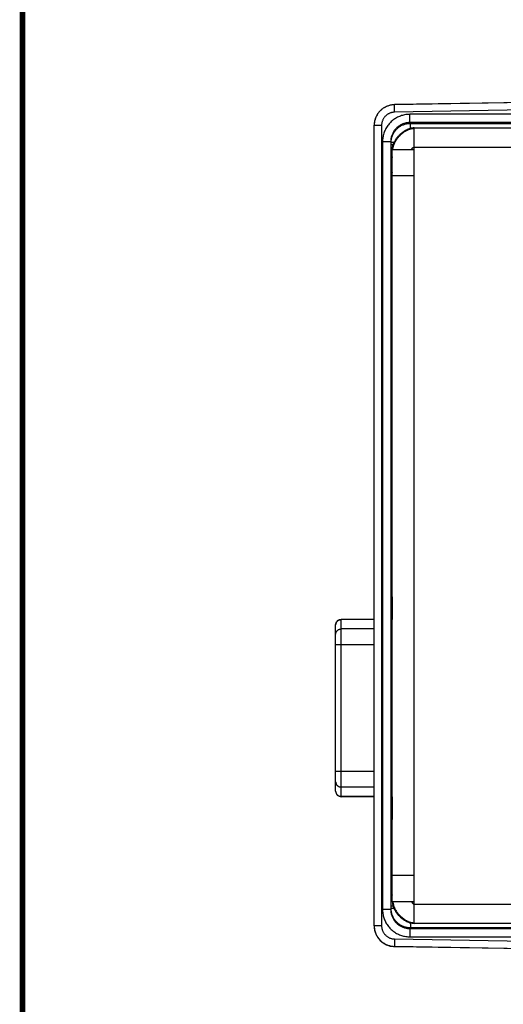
# Model space of a CAD drawing. Header units: inches. Extents: x 0.2 to 16.8, y 0.1 to 10.8.
# Tile 2 of 24: x 0.2 to 2, y 2.1 to 5.7. Entities that reach past the tile are written whole.
import ezdxf

# ---------------------------------------------------------------- set-up
doc = ezdxf.new("R2010")
doc.units = ezdxf.units.IN
doc.header["$LTSCALE"] = 0.935
doc.header["$MEASUREMENT"] = 0
doc.layers.get('0').update_dxf_attribs({"linetype": 'CONTINUOUS'})

msp = doc.modelspace()

# ---------------------------------------------------------------- linework, layer by layer
at = {"color": 7, "linetype": 'CONTINUOUS'}
for p, q in [((3.1516, 5.3903), (1.6021, 5.3633)), ((3.1516, 5.3898), (1.6021, 5.3627)), ((1.6021, 5.3627), (1.6021, 5.3633)), ((1.6026, 5.3357), (1.6021, 5.3627)), ((3.2023, 5.3637), (1.6026, 5.3357)), ((1.6586, 5.2981), (1.6586, 5.3281)), ((3.2069, 5.3281), (1.6586, 5.3281)), ((1.5284, 2.3767), (1.5284, 5.2883)), ((1.5554, 5.2877), (1.5284, 5.2877)), ((1.5554, 5.2877), (1.5554, 2.3773)), ((1.6586, 5.2981), (1.6601, 5.2952)), ((3.2069, 5.2981), (1.6586, 5.2981)), ((1.6601, 5.2771), (1.6601, 5.2952)), ((1.6601, 5.2952), (3.5428, 5.2952)), ((1.6744, 2.386), (1.6744, 5.279)), ((1.6744, 5.279), (3.5694, 5.279)), ((1.6744, 5.279), (1.6744, 5.279)), ((1.5587, 5.2281), (1.5587, 2.4369)), ((1.5887, 5.2281), (1.5587, 5.2281)), ((1.5887, 5.2281), (1.5887, 2.4369)), ((1.5887, 5.2281), (1.5901, 5.2253)), ((1.5901, 5.2166), (1.5901, 5.2253)), ((1.6006, 5.2253), (1.5901, 5.2253)), ((1.5973, 5.2166), (1.5901, 5.2166)), ((1.5944, 2.466), (1.5944, 5.199)), ((1.6744, 5.199), (1.5944, 5.199)), ((1.6744, 5.209), (3.6484, 5.209)), ((1.5905, 5.1666), (1.5921, 5.1634)), ((1.5921, 5.1634), (1.5921, 5.1587)), ((1.5921, 5.1634), (1.5944, 5.1634)), ((1.5921, 5.1587), (1.5944, 5.1587)), ((1.5924, 5.1187), (1.5944, 5.1147)), ((1.6744, 5.104), (1.5944, 5.104)), ((1.5944, 3.7166), (1.592, 3.7186)), ((1.5919, 3.5613), (1.5919, 3.6171)), ((1.5944, 3.6044), (1.5919, 3.6023)), ((1.593, 3.5865), (1.5919, 3.5865)), ((1.593, 3.6031), (1.593, 3.5865)), ((1.5915, 3.5418), (1.5918, 3.5485)), ((1.5931, 3.5735), (1.5919, 3.5735)), ((1.5931, 3.5735), (1.5931, 3.5735)), ((1.4084, 2.8466), (1.4084, 3.4914)), ((1.5284, 3.4914), (1.4084, 3.4914)), ((1.5284, 3.4905), (1.4084, 3.4905)), ((1.5944, 3.4914), (1.5908, 3.4914)), ((1.5944, 3.4905), (1.5908, 3.4905)), ((1.3884, 2.8666), (1.3884, 3.4714)), ((1.5284, 3.4565), (1.4084, 3.4565)), ((1.5944, 3.4565), (1.5906, 3.4565)), ((1.5905, 2.9281), (1.5905, 3.4089)), ((1.5284, 3.3984), (1.3884, 3.3984)), ((1.5944, 3.3984), (1.5905, 3.3984)), ((1.3884, 2.9396), (1.5284, 2.9396)), ((1.5944, 2.9396), (1.5905, 2.9396)), ((1.5284, 2.8815), (1.4084, 2.8815)), ((1.5944, 2.8815), (1.5906, 2.8815)), ((1.5284, 2.8475), (1.4084, 2.8475)), ((1.5284, 2.8466), (1.4084, 2.8466)), ((1.5944, 2.8475), (1.5908, 2.8475)), ((1.5944, 2.8466), (1.5908, 2.8466)), ((1.5918, 2.7885), (1.5915, 2.7951)), ((1.5919, 2.7199), (1.5919, 2.7757)), ((1.5919, 2.7635), (1.5931, 2.7635)), ((1.5931, 2.7635), (1.5931, 2.7635)), ((1.5919, 2.7505), (1.593, 2.7505)), ((1.5944, 2.7326), (1.5919, 2.7347)), ((1.593, 2.7505), (1.593, 2.7338)), ((1.5944, 2.6204), (1.592, 2.6184)), ((1.5918, 2.5463), (1.5944, 2.5516)), ((1.5944, 2.561), (1.6744, 2.561)), ((1.5905, 2.4984), (1.5914, 2.5003)), ((1.5914, 2.5063), (1.5914, 2.5003)), ((1.5914, 2.5063), (1.5944, 2.5063)), ((1.5914, 2.5003), (1.5944, 2.5003)), ((1.5887, 2.4369), (1.5587, 2.4369)), ((1.5887, 2.4369), (1.5901, 2.4397)), ((1.5901, 2.4397), (1.5901, 2.4484)), ((1.5973, 2.4484), (1.5901, 2.4484)), ((1.6006, 2.4397), (1.5901, 2.4397)), ((1.5944, 2.466), (1.6744, 2.466)), ((1.6744, 2.456), (3.6484, 2.456)), ((1.5554, 2.3773), (1.5284, 2.3773)), ((1.6586, 2.3669), (1.6601, 2.3697)), ((1.6586, 2.3669), (1.6586, 2.3369)), ((1.6586, 2.3669), (3.2069, 2.3669)), ((1.6601, 2.388), (1.6601, 2.3697)), ((3.5428, 2.3697), (1.6601, 2.3697)), ((1.6744, 2.386), (1.6744, 2.386)), ((3.5694, 2.386), (1.6744, 2.386)), ((1.6026, 2.3293), (1.6021, 2.3023)), ((1.6026, 2.3293), (3.2023, 2.3013)), ((1.6586, 2.3369), (3.2069, 2.3369)), ((1.6021, 2.3017), (1.6021, 2.3023)), ((1.6021, 2.3023), (3.1516, 2.2752)), ((3.1516, 2.2747), (1.6021, 2.3017))]:
    msp.add_line(p, q, dxfattribs=at)
at = {"color": 7, "linetype": 'CONTINUOUS', "const_width": 0.02}
msp.add_lwpolyline([(0.25, 10.7586), (0.25, 0.2586)], dxfattribs=at)
at = {"color": 7, "linetype": 'CONTINUOUS'}
for points in [[(1.6744, 5.279), (1.6704, 5.2788), (1.6656, 5.2783), (1.6607, 5.2772), (1.6557, 5.2758), (1.6511, 5.2741)], [(1.6511, 2.3909), (1.6539, 2.3898), (1.6583, 2.3884), (1.6626, 2.3873), (1.6669, 2.3865), (1.671, 2.3861), (1.6744, 2.386)]]:
    msp.add_lwpolyline(points, dxfattribs=at)
for centre, radius, start, end in [((1.6034, 5.2883), 0.075, 91, 180), ((1.4084, 3.4714), 0.02, 90, 180), ((1.4084, 2.8666), 0.02, 180, 270), ((1.6034, 2.3767), 0.075, 180, 269)]:
    msp.add_arc(centre, radius, start, end, dxfattribs=at)
for points, knots in [([(1.6021, 5.3627), (1.6, 5.3627), (1.596, 5.3625), (1.5899, 5.3616), (1.5839, 5.3602), (1.578, 5.3584), (1.5723, 5.3561), (1.5668, 5.3533), (1.5616, 5.3501), (1.5567, 5.3465), (1.552, 5.3425), (1.5477, 5.3381), (1.5438, 5.3334), (1.5403, 5.3284), (1.5372, 5.3231), (1.5345, 5.3176), (1.5323, 5.3119), (1.5306, 5.306), (1.5293, 5.3), (1.5286, 5.2941), (1.5284, 5.2902), (1.5284, 5.2883)], [0, 0, 0, 0, 0.05293, 0.105876, 0.15882, 0.211763, 0.264701, 0.317633, 0.370546, 0.423422, 0.47625, 0.529044, 0.581827, 0.63462, 0.687432, 0.74027, 0.793138, 0.84603, 0.89894, 0.95186, 1, 1, 1, 1]), ([(1.6026, 5.3357), (1.6011, 5.3357), (1.5982, 5.3355), (1.5939, 5.3349), (1.5896, 5.3338), (1.5855, 5.3323), (1.5815, 5.3305), (1.5776, 5.3283), (1.574, 5.3258), (1.5707, 5.323), (1.5676, 5.3198), (1.5648, 5.3164), (1.5624, 5.3128), (1.5602, 5.3089), (1.5585, 5.3049), (1.5571, 5.3007), (1.5561, 5.2964), (1.5555, 5.2921), (1.5554, 5.2892), (1.5554, 5.2877)], [0, 0, 0, 0, 0.058096, 0.116691, 0.175615, 0.234702, 0.293785, 0.352761, 0.411689, 0.470648, 0.529632, 0.588581, 0.647489, 0.706432, 0.765467, 0.8245, 0.883375, 0.941933, 1, 1, 1, 1]), ([(1.6586, 5.3281), (1.656, 5.3281), (1.6508, 5.3279), (1.643, 5.327), (1.6353, 5.3254), (1.6278, 5.3233), (1.6204, 5.3206), (1.6132, 5.3173), (1.6064, 5.3134), (1.5998, 5.3091), (1.5936, 5.3042), (1.5879, 5.2989), (1.5825, 5.2931), (1.5777, 5.2869), (1.5733, 5.2804), (1.5695, 5.2735), (1.5662, 5.2664), (1.5634, 5.259), (1.5613, 5.2514), (1.5598, 5.2437), (1.5589, 5.2359), (1.5587, 5.2307), (1.5587, 5.2281)], [0, 0, 0, 0, 0.049643, 0.099552, 0.149625, 0.199762, 0.249863, 0.29989, 0.349889, 0.399902, 0.449936, 0.499981, 0.550027, 0.600063, 0.650077, 0.700081, 0.750118, 0.800229, 0.850374, 0.900451, 0.950359, 1, 1, 1, 1]), ([(1.6586, 5.2981), (1.6567, 5.2981), (1.6529, 5.2979), (1.6471, 5.2972), (1.6414, 5.296), (1.6359, 5.2944), (1.6305, 5.2923), (1.6253, 5.2897), (1.6203, 5.2868), (1.6156, 5.2834), (1.6112, 5.2797), (1.6071, 5.2756), (1.6034, 5.2711), (1.6, 5.2664), (1.597, 5.2615), (1.5945, 5.2562), (1.5924, 5.2509), (1.5907, 5.2453), (1.5895, 5.2396), (1.5888, 5.2339), (1.5887, 5.23), (1.5887, 5.2281)], [0, 0, 0, 0, 0.052628, 0.105253, 0.157876, 0.210499, 0.263121, 0.315742, 0.368363, 0.420985, 0.473608, 0.526234, 0.578861, 0.631492, 0.684125, 0.736762, 0.789403, 0.842048, 0.894695, 0.947345, 1, 1, 1, 1]), ([(1.5901, 5.2253), (1.5901, 5.2272), (1.5902, 5.231), (1.591, 5.2368), (1.5921, 5.2425), (1.5938, 5.248), (1.5959, 5.2534), (1.5984, 5.2586), (1.6014, 5.2636), (1.6048, 5.2683), (1.6085, 5.2727), (1.6126, 5.2768), (1.617, 5.2805), (1.6217, 5.2839), (1.6267, 5.2869), (1.6319, 5.2894), (1.6373, 5.2915), (1.6428, 5.2932), (1.6485, 5.2944), (1.6543, 5.2951), (1.6581, 5.2952), (1.6601, 5.2952)], [0, 0, 0, 0, 0.052654, 0.10533, 0.157996, 0.210643, 0.263265, 0.315854, 0.368413, 0.420951, 0.473479, 0.526019, 0.578595, 0.631219, 0.683881, 0.736561, 0.789247, 0.841936, 0.894627, 0.94732, 1, 1, 1, 1]), ([(1.5944, 5.199), (1.5944, 5.2002), (1.5945, 5.2025), (1.5948, 5.2061), (1.5954, 5.2097), (1.5963, 5.2132), (1.5973, 5.2168), (1.5985, 5.2204), (1.6, 5.2239), (1.6016, 5.2274), (1.6034, 5.2308), (1.6054, 5.2342), (1.6075, 5.2376), (1.6098, 5.2408), (1.6122, 5.244), (1.6148, 5.2472), (1.6175, 5.2502), (1.6203, 5.2531), (1.6232, 5.2559), (1.6262, 5.2586), (1.6294, 5.2612), (1.6326, 5.2636), (1.6358, 5.2659), (1.6392, 5.268), (1.6426, 5.27), (1.646, 5.2718), (1.6489, 5.2731), (1.6506, 5.2739), (1.6511, 5.2741)], [0, 0, 0, 0, 0.035734, 0.071834, 0.108357, 0.145342, 0.182809, 0.220763, 0.259197, 0.298091, 0.337417, 0.377136, 0.417205, 0.457573, 0.498185, 0.538984, 0.579909, 0.620897, 0.661884, 0.702809, 0.743608, 0.78422, 0.824588, 0.864657, 0.904376, 0.943702, 0.982597, 1, 1, 1, 1]), ([(1.5965, 5.199), (1.5965, 5.2001), (1.5966, 5.2024), (1.5971, 5.2057), (1.5978, 5.2091), (1.5986, 5.2125), (1.5997, 5.216), (1.601, 5.2194), (1.6025, 5.2228), (1.6041, 5.2262), (1.6059, 5.2296), (1.6079, 5.2329), (1.61, 5.2362), (1.6123, 5.2394), (1.6147, 5.2425), (1.6172, 5.2456), (1.6198, 5.2486), (1.6226, 5.2515), (1.6254, 5.2543), (1.6284, 5.2569), (1.6314, 5.2595), (1.6345, 5.2619), (1.6376, 5.2642), (1.6409, 5.2663), (1.6441, 5.2682), (1.6474, 5.27), (1.6508, 5.2716), (1.6542, 5.273), (1.6575, 5.2742), (1.6609, 5.2752), (1.6643, 5.276), (1.6677, 5.2765), (1.6711, 5.2768), (1.6733, 5.2769), (1.6744, 5.2769)], [0, 0, 0, 0, 0.027671, 0.056201, 0.085268, 0.114882, 0.14504, 0.175727, 0.206917, 0.238575, 0.270658, 0.30312, 0.335907, 0.368963, 0.402229, 0.435642, 0.469141, 0.502662, 0.536141, 0.569516, 0.602726, 0.635711, 0.668417, 0.70079, 0.732784, 0.764357, 0.795476, 0.826115, 0.856259, 0.885906, 0.915066, 0.943768, 0.972057, 1, 1, 1, 1]), ([(1.5905, 5.1666), (1.5905, 5.1667), (1.5905, 5.167), (1.5904, 5.1677), (1.5904, 5.1688), (1.5903, 5.1703), (1.5903, 5.1722), (1.5903, 5.1745), (1.5902, 5.1771), (1.5902, 5.18), (1.5902, 5.1833), (1.5902, 5.1868), (1.5901, 5.1906), (1.5901, 5.1946), (1.5901, 5.1988), (1.5901, 5.2031), (1.5901, 5.2075), (1.5901, 5.212), (1.5901, 5.2151), (1.5901, 5.2166)], [0, 0, 0, 0, 0.005749, 0.019741, 0.041967, 0.07223, 0.110208, 0.155593, 0.208032, 0.267123, 0.332345, 0.403141, 0.478895, 0.558967, 0.642793, 0.729739, 0.818923, 0.909347, 1, 1, 1, 1]), ([(1.664, 5.199), (1.664, 5.1993), (1.6642, 5.1998), (1.6646, 5.2007), (1.665, 5.2015), (1.6655, 5.2024), (1.666, 5.2032), (1.6666, 5.204), (1.6673, 5.2048), (1.6679, 5.2056), (1.6687, 5.2063), (1.6694, 5.207), (1.6702, 5.2075), (1.671, 5.208), (1.6718, 5.2085), (1.6727, 5.2088), (1.6734, 5.2089), (1.674, 5.209), (1.6743, 5.209), (1.6744, 5.209)], [0, 0, 0, 0, 0.056242, 0.115729, 0.177932, 0.242289, 0.308224, 0.375157, 0.442521, 0.509769, 0.57639, 0.641924, 0.705986, 0.768289, 0.828681, 0.887195, 0.9441, 0.972131, 1, 1, 1, 1]), ([(1.5905, 5.1666), (1.5905, 5.1674), (1.5906, 5.1692), (1.591, 5.1718), (1.5917, 5.1743), (1.5926, 5.1768), (1.5936, 5.1786), (1.5942, 5.1796), (1.5944, 5.1799)], [0, 0, 0, 0, 0.185828, 0.371659, 0.557494, 0.743332, 0.929174, 1, 1, 1, 1]), ([(1.5944, 5.1739), (1.5943, 5.1738), (1.5939, 5.1729), (1.5933, 5.1711), (1.5926, 5.1686), (1.5922, 5.166), (1.5921, 5.1643), (1.5921, 5.1634)], [0, 0, 0, 0, 0.029567, 0.272163, 0.514757, 0.757363, 1, 1, 1, 1]), ([(1.5924, 5.1187), (1.5924, 5.1187), (1.5924, 5.119), (1.5923, 5.1197), (1.5923, 5.1207), (1.5923, 5.122), (1.5923, 5.1237), (1.5922, 5.1257), (1.5922, 5.1281), (1.5922, 5.1307), (1.5922, 5.1336), (1.5921, 5.1367), (1.5921, 5.1401), (1.5921, 5.1436), (1.5921, 5.1472), (1.5921, 5.151), (1.5921, 5.1548), (1.5921, 5.1574), (1.5921, 5.1587)], [0, 0, 0, 0, 0.006405, 0.022148, 0.047152, 0.08112, 0.12372, 0.17459, 0.233258, 0.299134, 0.371622, 0.450047, 0.533638, 0.621592, 0.713201, 0.807584, 0.903586, 1, 1, 1, 1]), ([(1.5924, 5.1187), (1.5924, 5.1194), (1.5925, 5.1209), (1.5929, 5.1231), (1.5935, 5.1253), (1.5941, 5.1266), (1.5944, 5.1273)], [0, 0, 0, 0, 0.251268, 0.502541, 0.75382, 1, 1, 1, 1]), ([(1.5919, 3.6171), (1.5919, 3.6189), (1.5919, 3.6224), (1.5919, 3.6279), (1.5918, 3.6336), (1.5918, 3.6395), (1.5918, 3.6456), (1.5918, 3.6517), (1.5918, 3.6579), (1.5918, 3.6642), (1.5918, 3.6704), (1.5918, 3.6765), (1.5918, 3.6826), (1.5918, 3.6884), (1.5919, 3.6941), (1.5919, 3.6995), (1.5919, 3.7047), (1.592, 3.7095), (1.592, 3.714), (1.592, 3.7181), (1.5921, 3.7218), (1.5921, 3.7251), (1.5922, 3.7279), (1.5922, 3.7302), (1.5923, 3.732), (1.5923, 3.7334), (1.5923, 3.734), (1.5924, 3.7345), (1.5924, 3.7345)], [0, 0, 0, 0, 0.044401, 0.091223, 0.139968, 0.190266, 0.241982, 0.294585, 0.347585, 0.400877, 0.453968, 0.50631, 0.557762, 0.607937, 0.656299, 0.702618, 0.74666, 0.78795, 0.826193, 0.861281, 0.892838, 0.920589, 0.94448, 0.964271, 0.979772, 0.990951, 0.997707, 1, 1, 1, 1]), ([(1.5924, 3.7345), (1.5925, 3.7345), (1.5925, 3.734), (1.5926, 3.7334), (1.5926, 3.732), (1.5927, 3.7302), (1.5927, 3.7279), (1.5928, 3.7251), (1.5928, 3.7218), (1.5928, 3.7194), (1.5929, 3.718), (1.5929, 3.7179)], [0, 0, 0, 0, 0.016221, 0.064019, 0.143101, 0.252768, 0.39278, 0.561796, 0.758126, 0.98138, 1, 1, 1, 1]), ([(1.593, 3.5865), (1.593, 3.5859), (1.593, 3.5848), (1.593, 3.5832), (1.593, 3.5816), (1.593, 3.5802), (1.593, 3.5788), (1.593, 3.5775), (1.593, 3.5764), (1.593, 3.5754), (1.593, 3.5747), (1.593, 3.5741), (1.5931, 3.5738), (1.5931, 3.5735), (1.5931, 3.5735)], [0, 0, 0, 0, 0.127424, 0.252703, 0.373993, 0.489101, 0.596285, 0.693826, 0.780008, 0.853583, 0.913242, 0.958054, 0.987325, 1, 1, 1, 1]), ([(1.5918, 3.5485), (1.5918, 3.5486), (1.5918, 3.5489), (1.5919, 3.5495), (1.5919, 3.5503), (1.5919, 3.5513), (1.5919, 3.5524), (1.5919, 3.5536), (1.5919, 3.555), (1.5919, 3.5565), (1.5919, 3.558), (1.5919, 3.5597), (1.5919, 3.5607), (1.5919, 3.5613)], [0, 0, 0, 0, 0.030352, 0.076434, 0.13714, 0.211894, 0.299439, 0.397844, 0.50637, 0.622739, 0.744835, 0.871577, 1, 1, 1, 1]), ([(1.5931, 3.5735), (1.5931, 3.5737), (1.5931, 3.5741), (1.5932, 3.574), (1.5932, 3.574)], [0, 0, 0, 0, 0.988088, 1, 1, 1, 1]), ([(1.5932, 3.574), (1.5932, 3.574), (1.5933, 3.5738), (1.5933, 3.5736), (1.5933, 3.5735)], [0, 0, 0, 0, 0.408637, 1, 1, 1, 1]), ([(1.5933, 3.5735), (1.5934, 3.5733), (1.5933, 3.5727), (1.5935, 3.5711), (1.5935, 3.5688), (1.5936, 3.5659), (1.5937, 3.5623), (1.5938, 3.558), (1.5938, 3.5531), (1.5939, 3.5477), (1.594, 3.5417), (1.594, 3.5351), (1.5941, 3.528), (1.5941, 3.5205), (1.5942, 3.5126), (1.5942, 3.5042), (1.5943, 3.4971), (1.5943, 3.4928), (1.5943, 3.4914)], [0, 0, 0, 0, 0.007305, 0.026736, 0.054521, 0.090546, 0.134585, 0.186464, 0.245846, 0.312504, 0.385997, 0.46605, 0.55213, 0.643915, 0.740795, 0.842402, 0.948075, 1, 1, 1, 1]), ([(1.5905, 3.4089), (1.5905, 3.4122), (1.5905, 3.4188), (1.5905, 3.4286), (1.5906, 3.4384), (1.5906, 3.4479), (1.5906, 3.4573), (1.5906, 3.4664), (1.5907, 3.4752), (1.5907, 3.4836), (1.5908, 3.4917), (1.5908, 3.4993), (1.5909, 3.5063), (1.591, 3.5129), (1.591, 3.5189), (1.5911, 3.5243), (1.5912, 3.5291), (1.5912, 3.5333), (1.5913, 3.5367), (1.5914, 3.5395), (1.5915, 3.5412), (1.5915, 3.5418)], [0, 0, 0, 0, 0.074506, 0.148727, 0.222061, 0.294136, 0.36476, 0.433366, 0.499536, 0.563141, 0.623688, 0.680763, 0.734268, 0.783818, 0.829044, 0.869863, 0.906008, 0.9372, 0.963364, 0.984353, 1, 1, 1, 1]), ([(1.3884, 3.4714), (1.3884, 3.472), (1.3885, 3.4734), (1.3889, 3.4755), (1.3897, 3.4778), (1.3906, 3.48), (1.3919, 3.482), (1.3934, 3.4839), (1.3951, 3.4856), (1.397, 3.4871), (1.3991, 3.4883), (1.4013, 3.4893), (1.4036, 3.49), (1.406, 3.4904), (1.4076, 3.4905), (1.4084, 3.4905)], [0, 0, 0, 0, 0.058479, 0.136327, 0.214243, 0.292256, 0.370388, 0.448656, 0.527067, 0.605622, 0.684312, 0.76312, 0.842024, 0.920995, 1, 1, 1, 1]), ([(1.3884, 3.4368), (1.3884, 3.4376), (1.3885, 3.4392), (1.3889, 3.4415), (1.3897, 3.4438), (1.3906, 3.4459), (1.3919, 3.448), (1.3934, 3.4499), (1.3951, 3.4516), (1.397, 3.453), (1.3991, 3.4543), (1.4013, 3.4552), (1.4036, 3.4559), (1.406, 3.4564), (1.4076, 3.4565), (1.4084, 3.4565)], [0, 0, 0, 0, 0.076337, 0.152709, 0.229147, 0.30568, 0.38233, 0.459113, 0.536038, 0.613103, 0.6903, 0.767614, 0.845021, 0.922494, 1, 1, 1, 1]), ([(1.3884, 2.9012), (1.3884, 2.9004), (1.3885, 2.8988), (1.3889, 2.8965), (1.3897, 2.8942), (1.3906, 2.892), (1.3919, 2.89), (1.3934, 2.8881), (1.3951, 2.8864), (1.397, 2.885), (1.3991, 2.8837), (1.4013, 2.8828), (1.4036, 2.8821), (1.406, 2.8816), (1.4076, 2.8815), (1.4084, 2.8815)], [0, 0, 0, 0, 0.076337, 0.152709, 0.229147, 0.30568, 0.38233, 0.459113, 0.536038, 0.613103, 0.6903, 0.767614, 0.845021, 0.922494, 1, 1, 1, 1]), ([(1.5915, 2.7951), (1.5915, 2.7958), (1.5914, 2.7975), (1.5913, 2.8002), (1.5912, 2.8037), (1.5912, 2.8079), (1.5911, 2.8127), (1.591, 2.8181), (1.591, 2.8241), (1.5909, 2.8306), (1.5908, 2.8377), (1.5908, 2.8453), (1.5907, 2.8534), (1.5907, 2.8618), (1.5906, 2.8706), (1.5906, 2.8797), (1.5906, 2.8891), (1.5906, 2.8986), (1.5905, 2.9084), (1.5905, 2.9182), (1.5905, 2.9248), (1.5905, 2.9281)], [0, 0, 0, 0, 0.015647, 0.036636, 0.0628, 0.093992, 0.130137, 0.170956, 0.216182, 0.265732, 0.319237, 0.376312, 0.436859, 0.500464, 0.566634, 0.63524, 0.705864, 0.777939, 0.851273, 0.925494, 1, 1, 1, 1]), ([(1.3884, 2.8666), (1.3884, 2.866), (1.3885, 2.8646), (1.3889, 2.8625), (1.3897, 2.8602), (1.3906, 2.858), (1.3919, 2.856), (1.3934, 2.8541), (1.3951, 2.8524), (1.397, 2.8509), (1.3991, 2.8497), (1.4013, 2.8487), (1.4036, 2.848), (1.406, 2.8476), (1.4076, 2.8475), (1.4084, 2.8475)], [0, 0, 0, 0, 0.058479, 0.136327, 0.214243, 0.292256, 0.370388, 0.448656, 0.527067, 0.605622, 0.684312, 0.76312, 0.842024, 0.920995, 1, 1, 1, 1]), ([(1.5943, 2.8466), (1.5943, 2.8448), (1.5943, 2.8402), (1.5942, 2.8328), (1.5942, 2.8244), (1.5941, 2.8165), (1.5941, 2.809), (1.594, 2.8019), (1.594, 2.7953), (1.5939, 2.7893), (1.5938, 2.7838), (1.5938, 2.779), (1.5937, 2.7747), (1.5936, 2.7711), (1.5935, 2.7681), (1.5935, 2.7659), (1.5933, 2.7642), (1.5934, 2.7635), (1.5933, 2.7632)], [0, 0, 0, 0, 0.063098, 0.167123, 0.267145, 0.362515, 0.452868, 0.537605, 0.61641, 0.688757, 0.754376, 0.812832, 0.863902, 0.907254, 0.942717, 0.970069, 0.989197, 1, 1, 1, 1]), ([(1.5919, 2.7757), (1.5919, 2.7762), (1.5919, 2.7773), (1.5919, 2.7789), (1.5919, 2.7805), (1.5919, 2.782), (1.5919, 2.7834), (1.5919, 2.7846), (1.5919, 2.7857), (1.5919, 2.7867), (1.5919, 2.7875), (1.5918, 2.788), (1.5918, 2.7884), (1.5918, 2.7885)], [0, 0, 0, 0, 0.128423, 0.255165, 0.377261, 0.49363, 0.602156, 0.700561, 0.788106, 0.86286, 0.923566, 0.969648, 1, 1, 1, 1]), ([(1.5931, 2.7635), (1.5931, 2.7635), (1.5931, 2.7632), (1.593, 2.7629), (1.593, 2.7623), (1.593, 2.7615), (1.593, 2.7606), (1.593, 2.7595), (1.593, 2.7582), (1.593, 2.7568), (1.593, 2.7553), (1.593, 2.7538), (1.593, 2.7522), (1.593, 2.7511), (1.593, 2.7505)], [0, 0, 0, 0, 0.012675, 0.041946, 0.086758, 0.146417, 0.219992, 0.306174, 0.403715, 0.510899, 0.626007, 0.747297, 0.872576, 1, 1, 1, 1]), ([(1.5932, 2.763), (1.5932, 2.763), (1.5931, 2.7629), (1.5931, 2.7633), (1.5931, 2.7635)], [0, 0, 0, 0, 0.011912, 1, 1, 1, 1]), ([(1.5924, 2.6025), (1.5924, 2.6025), (1.5923, 2.603), (1.5923, 2.6036), (1.5923, 2.605), (1.5922, 2.6068), (1.5922, 2.6091), (1.5921, 2.6119), (1.5921, 2.6152), (1.592, 2.6189), (1.592, 2.623), (1.592, 2.6275), (1.5919, 2.6323), (1.5919, 2.6375), (1.5919, 2.6429), (1.5918, 2.6486), (1.5918, 2.6544), (1.5918, 2.6605), (1.5918, 2.6666), (1.5918, 2.6728), (1.5918, 2.679), (1.5918, 2.6853), (1.5918, 2.6914), (1.5918, 2.6975), (1.5918, 2.7034), (1.5919, 2.7091), (1.5919, 2.7146), (1.5919, 2.7181), (1.5919, 2.7199)], [0, 0, 0, 0, 0.002293, 0.009049, 0.020228, 0.035729, 0.05552, 0.079411, 0.107162, 0.138719, 0.173807, 0.21205, 0.25334, 0.297382, 0.343701, 0.392063, 0.442238, 0.49369, 0.546032, 0.599123, 0.652415, 0.705415, 0.758018, 0.809734, 0.860032, 0.908777, 0.955599, 1, 1, 1, 1]), ([(1.5929, 2.619), (1.5929, 2.6189), (1.5928, 2.6176), (1.5928, 2.6152), (1.5928, 2.6119), (1.5927, 2.6091), (1.5927, 2.6068), (1.5926, 2.605), (1.5926, 2.6036), (1.5925, 2.603), (1.5925, 2.6025), (1.5924, 2.6025)], [0, 0, 0, 0, 0.01862, 0.241874, 0.438204, 0.60722, 0.747232, 0.856899, 0.935981, 0.983779, 1, 1, 1, 1]), ([(1.5914, 2.5063), (1.5914, 2.5076), (1.5914, 2.5102), (1.5914, 2.514), (1.5914, 2.5178), (1.5915, 2.5214), (1.5915, 2.5249), (1.5915, 2.5283), (1.5915, 2.5314), (1.5915, 2.5343), (1.5916, 2.5369), (1.5916, 2.5393), (1.5916, 2.5413), (1.5916, 2.543), (1.5917, 2.5443), (1.5917, 2.5453), (1.5918, 2.546), (1.5917, 2.5463), (1.5918, 2.5463)], [0, 0, 0, 0, 0.096427, 0.192436, 0.28682, 0.378426, 0.466382, 0.549975, 0.628399, 0.700884, 0.766758, 0.825424, 0.87629, 0.918887, 0.952855, 0.977856, 0.993596, 1, 1, 1, 1]), ([(1.5944, 2.5365), (1.5942, 2.5369), (1.5936, 2.5379), (1.5929, 2.5397), (1.5922, 2.5419), (1.5919, 2.5441), (1.5918, 2.5456), (1.5918, 2.5463)], [0, 0, 0, 0, 0.128025, 0.346025, 0.564021, 0.782013, 1, 1, 1, 1]), ([(1.5901, 2.4484), (1.5901, 2.4499), (1.5901, 2.453), (1.5901, 2.4575), (1.5901, 2.4619), (1.5901, 2.4662), (1.5901, 2.4704), (1.5901, 2.4744), (1.5902, 2.4782), (1.5902, 2.4817), (1.5902, 2.485), (1.5902, 2.4879), (1.5903, 2.4905), (1.5903, 2.4928), (1.5903, 2.4947), (1.5904, 2.4962), (1.5904, 2.4973), (1.5905, 2.498), (1.5905, 2.4983), (1.5905, 2.4984)], [0, 0, 0, 0, 0.090653, 0.181077, 0.270262, 0.357208, 0.441033, 0.521105, 0.59686, 0.667655, 0.732878, 0.791968, 0.844407, 0.889792, 0.92777, 0.958033, 0.980259, 0.994251, 1, 1, 1, 1]), ([(1.5944, 2.4851), (1.5942, 2.4854), (1.5936, 2.4864), (1.5926, 2.4882), (1.5917, 2.4907), (1.591, 2.4932), (1.5906, 2.4958), (1.5905, 2.4976), (1.5905, 2.4984)], [0, 0, 0, 0, 0.070825, 0.256668, 0.442506, 0.628341, 0.814172, 1, 1, 1, 1]), ([(1.5914, 2.5003), (1.5914, 2.4994), (1.5915, 2.4977), (1.5919, 2.4951), (1.5926, 2.4925), (1.5935, 2.4904), (1.5941, 2.4891), (1.5944, 2.4885)], [0, 0, 0, 0, 0.214008, 0.428, 0.641981, 0.855963, 1, 1, 1, 1]), ([(1.5587, 2.4369), (1.5587, 2.4343), (1.5589, 2.4291), (1.5598, 2.4213), (1.5613, 2.4136), (1.5634, 2.406), (1.5662, 2.3986), (1.5695, 2.3915), (1.5733, 2.3846), (1.5777, 2.3781), (1.5825, 2.3719), (1.5879, 2.3661), (1.5936, 2.3608), (1.5998, 2.3559), (1.6064, 2.3515), (1.6132, 2.3477), (1.6204, 2.3444), (1.6278, 2.3417), (1.6353, 2.3396), (1.6431, 2.338), (1.6508, 2.3371), (1.656, 2.3369), (1.6586, 2.3369)], [0, 0, 0, 0, 0.04965, 0.099567, 0.149649, 0.199797, 0.249908, 0.299945, 0.349949, 0.399965, 0.450001, 0.500047, 0.550092, 0.600126, 0.650137, 0.700135, 0.750163, 0.800264, 0.850398, 0.900466, 0.950366, 1, 1, 1, 1]), ([(1.5887, 2.4369), (1.5887, 2.435), (1.5888, 2.4311), (1.5895, 2.4254), (1.5907, 2.4197), (1.5924, 2.4141), (1.5945, 2.4087), (1.597, 2.4035), (1.6, 2.3986), (1.6034, 2.3939), (1.6071, 2.3894), (1.6112, 2.3853), (1.6156, 2.3816), (1.6203, 2.3782), (1.6253, 2.3753), (1.6305, 2.3727), (1.6359, 2.3706), (1.6414, 2.369), (1.6471, 2.3678), (1.6529, 2.3671), (1.6567, 2.3669), (1.6586, 2.3669)], [0, 0, 0, 0, 0.052654, 0.105305, 0.157952, 0.210597, 0.263238, 0.315875, 0.368508, 0.421139, 0.473766, 0.526392, 0.579015, 0.631637, 0.684258, 0.736879, 0.789501, 0.842124, 0.894747, 0.947372, 1, 1, 1, 1]), ([(1.6601, 2.3697), (1.6581, 2.3697), (1.6543, 2.3699), (1.6485, 2.3706), (1.6429, 2.3718), (1.6373, 2.3735), (1.6319, 2.3756), (1.6267, 2.3781), (1.6217, 2.3811), (1.617, 2.3844), (1.6126, 2.3882), (1.6085, 2.3923), (1.6048, 2.3967), (1.6014, 2.4014), (1.5985, 2.4064), (1.5959, 2.4116), (1.5938, 2.417), (1.5921, 2.4225), (1.591, 2.4282), (1.5902, 2.4339), (1.5901, 2.4378), (1.5901, 2.4397)], [0, 0, 0, 0, 0.052649, 0.10532, 0.157982, 0.210626, 0.263243, 0.315829, 0.368386, 0.420922, 0.47345, 0.52599, 0.578566, 0.631192, 0.683856, 0.73654, 0.789229, 0.841922, 0.894618, 0.947315, 1, 1, 1, 1]), ([(1.5944, 2.466), (1.5944, 2.4648), (1.5945, 2.4624), (1.5948, 2.4589), (1.5954, 2.4553), (1.5963, 2.4518), (1.5973, 2.4482), (1.5985, 2.4446), (1.6, 2.4411), (1.6016, 2.4376), (1.6034, 2.4342), (1.6054, 2.4308), (1.6075, 2.4274), (1.6098, 2.4242), (1.6122, 2.421), (1.6148, 2.4178), (1.6175, 2.4148), (1.6203, 2.4119), (1.6232, 2.4091), (1.6262, 2.4064), (1.6294, 2.4038), (1.6326, 2.4014), (1.6358, 2.3991), (1.6392, 2.397), (1.6426, 2.395), (1.646, 2.3932), (1.6489, 2.3919), (1.6506, 2.3911), (1.6511, 2.3909)], [0, 0, 0, 0, 0.035735, 0.071836, 0.10836, 0.145345, 0.182813, 0.220768, 0.259203, 0.298098, 0.337425, 0.377145, 0.417215, 0.457584, 0.498197, 0.538997, 0.579923, 0.620911, 0.6619, 0.702826, 0.743626, 0.784239, 0.824608, 0.864678, 0.904398, 0.943724, 0.98262, 1, 1, 1, 1]), ([(1.5965, 2.466), (1.5965, 2.4649), (1.5966, 2.4626), (1.5971, 2.4593), (1.5978, 2.4559), (1.5986, 2.4525), (1.5997, 2.449), (1.601, 2.4456), (1.6025, 2.4422), (1.6041, 2.4388), (1.6059, 2.4354), (1.6079, 2.4321), (1.61, 2.4288), (1.6123, 2.4256), (1.6147, 2.4225), (1.6172, 2.4194), (1.6198, 2.4164), (1.6226, 2.4135), (1.6254, 2.4107), (1.6284, 2.4081), (1.6314, 2.4055), (1.6345, 2.4031), (1.6376, 2.4008), (1.6409, 2.3987), (1.6441, 2.3968), (1.6474, 2.395), (1.6508, 2.3934), (1.6542, 2.392), (1.6575, 2.3908), (1.6609, 2.3898), (1.6643, 2.389), (1.6677, 2.3885), (1.6711, 2.3882), (1.6733, 2.3881), (1.6744, 2.3881)], [0, 0, 0, 0, 0.028013, 0.056534, 0.085591, 0.115194, 0.145342, 0.176018, 0.207197, 0.238843, 0.270916, 0.303366, 0.336141, 0.369186, 0.40244, 0.435841, 0.469328, 0.502837, 0.536304, 0.569668, 0.602866, 0.63584, 0.668534, 0.700896, 0.732878, 0.76444, 0.795548, 0.826177, 0.85631, 0.885946, 0.915096, 0.943787, 0.972066, 1, 1, 1, 1]), ([(1.664, 2.466), (1.664, 2.4657), (1.6642, 2.4652), (1.6646, 2.4643), (1.665, 2.4635), (1.6655, 2.4626), (1.666, 2.4618), (1.6666, 2.461), (1.6673, 2.4602), (1.6679, 2.4594), (1.6687, 2.4587), (1.6694, 2.458), (1.6702, 2.4575), (1.671, 2.457), (1.6718, 2.4565), (1.6727, 2.4562), (1.6734, 2.4561), (1.674, 2.456), (1.6743, 2.456), (1.6744, 2.456)], [0, 0, 0, 0, 0.056242, 0.115729, 0.177932, 0.242289, 0.308224, 0.375157, 0.442521, 0.509769, 0.57639, 0.641924, 0.705986, 0.768289, 0.828681, 0.887195, 0.9441, 0.972131, 1, 1, 1, 1]), ([(1.5284, 2.3767), (1.5284, 2.3748), (1.5286, 2.3709), (1.5293, 2.365), (1.5306, 2.359), (1.5323, 2.3531), (1.5345, 2.3474), (1.5372, 2.3419), (1.5403, 2.3366), (1.5438, 2.3316), (1.5477, 2.3269), (1.552, 2.3225), (1.5567, 2.3185), (1.5616, 2.3149), (1.5668, 2.3117), (1.5723, 2.3089), (1.578, 2.3066), (1.5839, 2.3048), (1.5899, 2.3034), (1.596, 2.3025), (1.6, 2.3023), (1.6021, 2.3023)], [0, 0, 0, 0, 0.04814, 0.10106, 0.15397, 0.206862, 0.25973, 0.312568, 0.36538, 0.418173, 0.470956, 0.52375, 0.576578, 0.629454, 0.682367, 0.735299, 0.788237, 0.84118, 0.894124, 0.94707, 1, 1, 1, 1]), ([(1.5554, 2.3773), (1.5554, 2.3758), (1.5555, 2.3729), (1.5561, 2.3686), (1.5571, 2.3643), (1.5585, 2.3601), (1.5602, 2.3561), (1.5624, 2.3522), (1.5648, 2.3486), (1.5676, 2.3452), (1.5707, 2.342), (1.574, 2.3392), (1.5776, 2.3367), (1.5815, 2.3345), (1.5855, 2.3326), (1.5896, 2.3312), (1.5939, 2.3301), (1.5982, 2.3295), (1.6011, 2.3293), (1.6026, 2.3293)], [0, 0, 0, 0, 0.058067, 0.116625, 0.1755, 0.234533, 0.293568, 0.352511, 0.411419, 0.470368, 0.529352, 0.588311, 0.647239, 0.706215, 0.765298, 0.824385, 0.883309, 0.941904, 1, 1, 1, 1])]:
    msp.add_open_spline(points, degree=3, knots=knots, dxfattribs=at)
for points in [[(1.5284, 5.2883), (1.5284, 5.2881), (1.5284, 5.2879), (1.5284, 5.2877)], [(1.5965, 5.199), (1.5965, 5.199), (1.5965, 5.199), (1.5965, 5.199)], [(1.3884, 3.4708), (1.3884, 3.471), (1.3884, 3.4712), (1.3884, 3.4714)], [(1.3884, 2.8672), (1.3884, 2.8671), (1.3884, 2.8669), (1.3884, 2.8668)], [(1.3884, 2.8668), (1.3884, 2.8667), (1.3884, 2.8667), (1.3884, 2.8666)], [(1.5933, 2.7632), (1.5932, 2.7631), (1.5932, 2.763), (1.5932, 2.763)], [(1.5284, 2.3773), (1.5284, 2.3771), (1.5284, 2.3769), (1.5284, 2.3767)]]:
    msp.add_open_spline(points, degree=3, dxfattribs=at)

doc.saveas('drawing.dxf')
